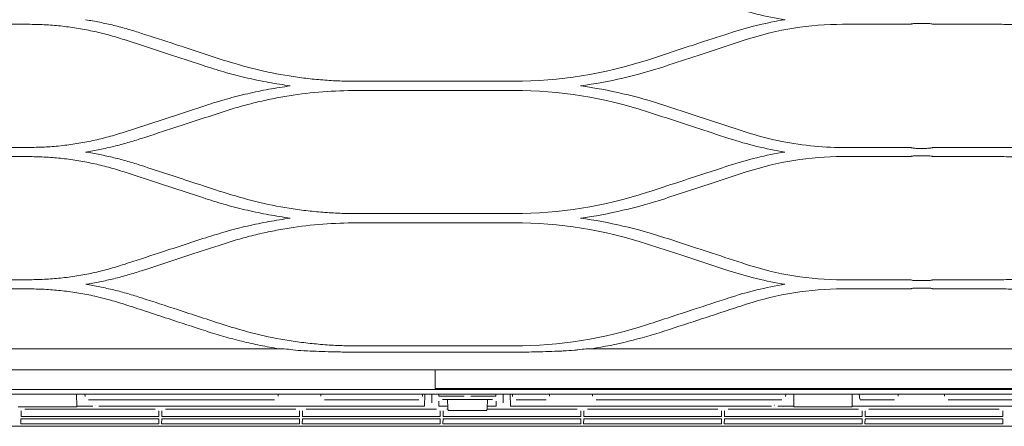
# Model space of a CAD drawing. Header units: inches. Extents: x 67014 to 70164, y -40762 to -35657.
# Tile 12 of 55: x 68467 to 68481, y -40490 to -40484. Entities that reach past the tile are written whole.
import ezdxf

# ---------------------------------------------------------------- set-up
doc = ezdxf.new("R2010")
doc.units = ezdxf.units.IN
doc.header["$MEASUREMENT"] = 0
doc.layers.add('p--klimatyzator', color=30, linetype='Continuous', lineweight=15)

# ---------------------------------------------------------------- blocks, each defined once
blk = doc.blocks.new('A$C66B7A3C4')
at = {"layer": 'p--klimatyzator', "lineweight": 15}
for p, q in [((18.818, 84.4), (18.818, 43.5)), ((18.114, 82.346), (18.114, 43.5)), ((18.662, 43.5), (18.662, 82.346)), ((18.684, 82.346), (18.684, 4.654)), ((19.758, 81.016), (19.758, 47.653)), ((17.501, 57.787), (17.501, 67.396)), ((18.987, 62.26), (18.987, 58.425)), ((19.167, 55.637), (19.167, 62.427)), ((8.064, 57.973), (8.064, 59.933)), ((11.647, 59.933), (11.647, 57.973)), ((11.912, 57.973), (11.912, 59.933)), ((15.495, 59.933), (15.495, 57.973)), ((15.76, 57.973), (15.76, 59.933)), ((19.255, 56.118), (19.255, 59.912)), ((19.304, 60.017), (19.472, 60.02)), ((19.472, 60.02), (19.472, 56.01)), ((19.544, 60.021), (19.681, 60.023)), ((19.544, 56.009), (19.544, 60.021)), ((19.681, 59.919), (19.681, 60.023)), ((19.681, 59.919), (19.681, 56.111)), ((18.883, 58.321), (18.818, 58.321)), ((8.038, 57.765), (8.038, 57.557)), ((11.673, 57.557), (11.673, 57.765)), ((11.887, 57.765), (11.887, 57.557)), ((15.52, 57.557), (15.52, 57.765)), ((15.735, 57.765), (15.735, 57.557)), ((17.503, 57.557), (17.503, 57.765)), ((8.064, 55.357), (8.064, 57.349)), ((11.647, 57.349), (11.647, 55.357)), ((11.912, 55.357), (11.912, 57.349)), ((15.495, 57.349), (15.495, 55.357)), ((15.76, 55.357), (15.76, 57.349)), ((17.501, 47.894), (17.501, 57.536)), ((18.818, 56.969), (18.883, 56.969)), ((18.987, 56.865), (18.987, 55.867)), ((19.472, 56.01), (19.304, 56.013)), ((19.304, 55.922), (19.472, 55.925)), ((19.472, 55.925), (19.472, 51.915)), ((19.681, 56.007), (19.544, 56.009)), ((19.544, 55.926), (19.681, 55.929)), ((19.544, 51.914), (19.544, 55.926)), ((19.681, 56.007), (19.681, 56.111)), ((19.681, 55.825), (19.681, 55.929)), ((18.818, 55.838), (18.972, 55.852)), ((18.818, 55.631), (19.167, 55.637)), ((19.167, 55.637), (19.188, 55.638)), ((19.188, 55.638), (19.188, 53.933)), ((19.255, 52.023), (19.255, 55.817)), ((19.681, 55.825), (19.681, 52.016)), ((19.167, 53.934), (18.818, 53.94)), ((19.188, 53.933), (19.167, 53.934)), ((19.167, 53.471), (19.167, 53.934)), ((18.892, 53.695), (18.818, 53.701)), ((18.987, 53.591), (18.987, 48.18)), ((19.145, 53.377), (19.145, 53.384)), ((19.167, 45.686), (19.167, 53.29)), ((19.472, 51.915), (19.304, 51.918)), ((19.681, 51.912), (19.544, 51.914)), ((19.681, 51.912), (19.681, 52.016)), ((19.255, 47.929), (19.255, 51.723)), ((19.304, 51.827), (19.472, 51.83)), ((19.472, 51.83), (19.472, 47.821)), ((19.544, 51.832), (19.681, 51.834)), ((19.544, 47.82), (19.544, 51.832)), ((19.681, 51.73), (19.681, 51.834)), ((19.681, 51.73), (19.681, 47.921)), ((18.883, 48.076), (18.818, 48.076)), ((19.681, 47.817), (19.681, 47.921)), ((19.255, 45.003), (19.255, 47.628)), ((19.472, 47.821), (19.304, 47.824)), ((19.304, 47.733), (19.472, 47.736)), ((19.472, 47.736), (19.472, 43.726)), ((19.681, 47.817), (19.544, 47.82)), ((19.544, 47.737), (19.681, 47.739)), ((19.544, 43.725), (19.544, 47.737)), ((19.681, 47.635), (19.681, 47.739)), ((19.681, 47.635), (19.681, 43.827)), ((19.758, 39.351), (19.758, 47.653)), ((18.818, 46.828), (18.883, 46.828)), ((18.987, 46.724), (18.987, 45.853)), ((9.723, 45.788), (9.723, 41.212)), ((9.988, 41.212), (9.988, 45.788)), ((13.571, 45.788), (13.571, 41.212)), ((13.836, 41.212), (13.836, 45.788)), ((17.419, 45.788), (17.419, 41.212)), ((17.599, 45.788), (17.599, 41.212)), ((18.818, 45.743), (18.892, 45.749)), ((18.818, 45.68), (19.167, 45.686)), ((18.818, 45.473), (18.974, 45.476)), ((18.974, 45.476), (19.07, 45.476)), ((18.877, 45.266), (18.818, 45.265)), ((18.877, 44.535), (18.877, 45.266)), ((18.974, 43.707), (18.974, 45.165)), ((18.974, 45.018), (19.228, 45.005)), ((19.022, 45.268), (19.167, 45.268)), ((19.167, 45.008), (19.167, 45.268)), ((19.228, 45.005), (19.302, 45.001)), ((19.302, 45.001), (19.302, 43.871)), ((18.877, 43.606), (18.877, 44.337)), ((19.228, 43.867), (18.974, 43.854)), ((19.167, 43.604), (19.167, 43.864)), ((19.302, 43.871), (19.228, 43.867)), ((19.255, 43.834), (19.255, 43.869)), ((18.818, 43.607), (18.877, 43.606)), ((19.167, 43.604), (19.022, 43.604)), ((19.472, 43.726), (19.304, 43.729)), ((19.304, 43.638), (19.472, 43.641)), ((19.472, 43.641), (19.472, 39.631)), ((19.681, 43.723), (19.544, 43.725)), ((19.544, 43.642), (19.681, 43.645)), ((19.544, 39.63), (19.544, 43.642)), ((19.681, 43.723), (19.681, 43.827)), ((19.681, 43.541), (19.681, 43.645)), ((18.114, 43.5), (18.114, 4.654)), ((18.818, 43.5), (18.818, 2.6)), ((18.974, 43.396), (18.818, 43.399)), ((19.07, 43.396), (18.974, 43.396)), ((19.255, 39.739), (19.255, 43.533)), ((19.681, 43.541), (19.681, 39.732)), ((19.167, 43.186), (18.818, 43.192)), ((18.818, 43.13), (18.892, 43.123)), ((18.987, 43.019), (18.987, 40.276)), ((19.167, 33.71), (19.167, 43.186)), ((18.883, 40.172), (18.818, 40.172)), ((19.472, 39.631), (19.304, 39.634)), ((19.681, 39.628), (19.544, 39.63)), ((19.544, 39.548), (19.681, 39.55)), ((19.681, 39.628), (19.681, 39.732)), ((19.681, 39.446), (19.681, 39.55)), ((19.255, 35.645), (19.255, 39.439)), ((19.304, 39.543), (19.472, 39.546)), ((19.472, 39.546), (19.472, 35.537)), ((19.544, 35.536), (19.544, 39.548)), ((19.681, 39.446), (19.681, 35.637)), ((19.758, 18.191), (19.758, 39.351)), ((17.501, 29.464), (17.501, 39.106)), ((18.818, 38.924), (18.883, 38.924)), ((18.987, 38.82), (18.987, 33.409)), ((19.472, 35.537), (19.304, 35.54)), ((19.681, 35.533), (19.681, 35.637)), ((19.255, 31.55), (19.255, 35.344)), ((19.304, 35.449), (19.472, 35.452)), ((19.472, 35.452), (19.472, 31.442)), ((19.681, 35.533), (19.544, 35.536)), ((19.544, 35.453), (19.681, 35.455)), ((19.544, 31.441), (19.544, 35.453)), ((19.681, 35.351), (19.681, 35.455)), ((19.681, 35.351), (19.681, 31.543)), ((19.145, 33.616), (19.145, 33.623)), ((18.818, 33.298), (18.892, 33.305)), ((19.167, 33.066), (19.167, 33.529)), ((18.818, 33.06), (19.167, 33.066)), ((19.167, 33.066), (19.188, 33.067)), ((19.188, 33.067), (19.188, 31.362)), ((8.064, 31.643), (8.064, 29.651)), ((11.647, 29.651), (11.647, 31.643)), ((11.912, 31.643), (11.912, 29.651)), ((15.495, 29.651), (15.495, 31.643)), ((15.76, 31.643), (15.76, 29.651)), ((19.681, 31.439), (19.681, 31.543)), ((19.472, 31.442), (19.304, 31.445)), ((19.681, 31.438), (19.544, 31.441))]:
    blk.add_line(p, q, dxfattribs=at)
for points, knots in [([(8.511, 62.736), (8.463, 62.584), (8.416, 62.432), (8.374, 62.278), (8.332, 62.125), (8.295, 61.971), (8.262, 61.816), (8.229, 61.661), (8.2, 61.506), (8.175, 61.35), (8.15, 61.195), (8.13, 61.038), (8.113, 60.881), (8.097, 60.724), (8.084, 60.567), (8.076, 60.409), (8.068, 60.25), (8.066, 60.091), (8.064, 59.933)], [0, 0, 0, 0, 1, 1, 1, 2, 2, 2, 3, 3, 3, 4, 4, 4, 5, 5, 5, 6, 6, 6, 6]), ([(12.359, 62.736), (12.312, 62.584), (12.265, 62.432), (12.222, 62.279), (12.181, 62.126), (12.144, 61.972), (12.111, 61.817), (12.078, 61.663), (12.049, 61.508), (12.024, 61.352), (11.999, 61.196), (11.978, 61.04), (11.962, 60.883), (11.945, 60.725), (11.932, 60.568), (11.924, 60.41), (11.917, 60.251), (11.914, 60.092), (11.912, 59.933)], [0, 0, 0, 0, 1, 1, 1, 2, 2, 2, 3, 3, 3, 4, 4, 4, 5, 5, 5, 6, 6, 6, 6]), ([(15.495, 59.933), (15.492, 60.092), (15.49, 60.251), (15.482, 60.41), (15.474, 60.568), (15.462, 60.726), (15.445, 60.883), (15.428, 61.04), (15.408, 61.197), (15.383, 61.352), (15.358, 61.508), (15.329, 61.663), (15.296, 61.818), (15.263, 61.973), (15.226, 62.126), (15.184, 62.279), (15.142, 62.432), (15.095, 62.584), (15.047, 62.736)], [0, 0, 0, 0, 1, 1, 1, 2, 2, 2, 3, 3, 3, 4, 4, 4, 5, 5, 5, 6, 6, 6, 6]), ([(16.207, 62.736), (16.16, 62.584), (16.113, 62.432), (16.071, 62.279), (16.029, 62.126), (15.992, 61.972), (15.959, 61.817), (15.926, 61.663), (15.897, 61.507), (15.872, 61.352), (15.847, 61.196), (15.826, 61.039), (15.81, 60.882), (15.793, 60.725), (15.78, 60.567), (15.773, 60.409), (15.765, 60.251), (15.763, 60.092), (15.76, 59.933)], [0, 0, 0, 0, 1, 1, 1, 2, 2, 2, 3, 3, 3, 4, 4, 4, 5, 5, 5, 6, 6, 6, 6]), ([(8.038, 57.765), (8.038, 57.788), (8.038, 57.812), (8.039, 57.834), (8.04, 57.855), (8.042, 57.876), (8.043, 57.894), (8.045, 57.912), (8.047, 57.928), (8.05, 57.94), (8.052, 57.953), (8.055, 57.962), (8.058, 57.968), (8.06, 57.972), (8.062, 57.973), (8.064, 57.973)], [0, 0, 0, 0, 1, 1, 1, 2, 2, 2, 3, 3, 3, 4, 4, 4, 5, 5, 5, 5]), ([(11.647, 57.973), (11.65, 57.973), (11.653, 57.969), (11.656, 57.961), (11.659, 57.953), (11.661, 57.94), (11.664, 57.924), (11.666, 57.909), (11.668, 57.89), (11.67, 57.869), (11.671, 57.848), (11.672, 57.826), (11.673, 57.803), (11.673, 57.79), (11.673, 57.778), (11.673, 57.765)], [0, 0, 0, 0, 1, 1, 1, 2, 2, 2, 3, 3, 3, 4, 4, 4, 5, 5, 5, 5]), ([(11.887, 57.765), (11.887, 57.789), (11.887, 57.812), (11.888, 57.834), (11.889, 57.856), (11.89, 57.877), (11.892, 57.895), (11.894, 57.913), (11.896, 57.929), (11.899, 57.942), (11.901, 57.954), (11.904, 57.963), (11.906, 57.968), (11.908, 57.972), (11.91, 57.973), (11.912, 57.973)], [0, 0, 0, 0, 1, 1, 1, 2, 2, 2, 3, 3, 3, 4, 4, 4, 5, 5, 5, 5]), ([(15.495, 57.973), (15.497, 57.973), (15.5, 57.969), (15.503, 57.961), (15.506, 57.953), (15.509, 57.941), (15.511, 57.926), (15.513, 57.912), (15.515, 57.893), (15.517, 57.873), (15.518, 57.853), (15.519, 57.831), (15.52, 57.808), (15.52, 57.794), (15.52, 57.78), (15.52, 57.765)], [0, 0, 0, 0, 1, 1, 1, 2, 2, 2, 3, 3, 3, 4, 4, 4, 5, 5, 5, 5]), ([(15.735, 57.765), (15.735, 57.789), (15.735, 57.812), (15.736, 57.834), (15.737, 57.856), (15.739, 57.877), (15.74, 57.895), (15.742, 57.913), (15.744, 57.929), (15.747, 57.942), (15.749, 57.954), (15.752, 57.963), (15.755, 57.968), (15.756, 57.972), (15.758, 57.973), (15.76, 57.973)], [0, 0, 0, 0, 1, 1, 1, 2, 2, 2, 3, 3, 3, 4, 4, 4, 5, 5, 5, 5]), ([(8.064, 57.349), (8.061, 57.349), (8.058, 57.354), (8.055, 57.361), (8.052, 57.369), (8.05, 57.381), (8.047, 57.396), (8.045, 57.411), (8.043, 57.429), (8.042, 57.45), (8.04, 57.469), (8.039, 57.492), (8.039, 57.515), (8.038, 57.529), (8.038, 57.543), (8.038, 57.557)], [0, 0, 0, 0, 1, 1, 1, 2, 2, 2, 3, 3, 3, 4, 4, 4, 5, 5, 5, 5]), ([(11.673, 57.557), (11.673, 57.535), (11.673, 57.512), (11.672, 57.491), (11.671, 57.469), (11.669, 57.449), (11.668, 57.431), (11.666, 57.413), (11.664, 57.398), (11.662, 57.385), (11.659, 57.372), (11.656, 57.362), (11.654, 57.356), (11.651, 57.352), (11.649, 57.349), (11.647, 57.349)], [0, 0, 0, 0, 1, 1, 1, 2, 2, 2, 3, 3, 3, 4, 4, 4, 5, 5, 5, 5]), ([(11.912, 57.349), (11.909, 57.349), (11.906, 57.353), (11.904, 57.361), (11.901, 57.369), (11.898, 57.38), (11.896, 57.395), (11.894, 57.41), (11.892, 57.427), (11.891, 57.447), (11.889, 57.467), (11.888, 57.489), (11.887, 57.512), (11.887, 57.527), (11.887, 57.542), (11.887, 57.557)], [0, 0, 0, 0, 1, 1, 1, 2, 2, 2, 3, 3, 3, 4, 4, 4, 5, 5, 5, 5]), ([(15.52, 57.557), (15.52, 57.534), (15.52, 57.511), (15.519, 57.489), (15.518, 57.468), (15.516, 57.447), (15.515, 57.429), (15.513, 57.411), (15.511, 57.395), (15.508, 57.383), (15.506, 57.37), (15.503, 57.361), (15.501, 57.355), (15.499, 57.351), (15.497, 57.349), (15.495, 57.349)], [0, 0, 0, 0, 1, 1, 1, 2, 2, 2, 3, 3, 3, 4, 4, 4, 5, 5, 5, 5]), ([(15.76, 57.349), (15.757, 57.349), (15.754, 57.354), (15.752, 57.361), (15.749, 57.369), (15.746, 57.381), (15.744, 57.395), (15.742, 57.41), (15.74, 57.428), (15.739, 57.448), (15.737, 57.468), (15.736, 57.49), (15.735, 57.513), (15.735, 57.527), (15.735, 57.542), (15.735, 57.557)], [0, 0, 0, 0, 1, 1, 1, 2, 2, 2, 3, 3, 3, 4, 4, 4, 5, 5, 5, 5]), ([(9.287, 50.181), (9.182, 50.503), (9.077, 50.825), (8.971, 51.147), (8.894, 51.381), (8.818, 51.615), (8.741, 51.85), (8.664, 52.084), (8.588, 52.319), (8.511, 52.553)], [0, 0, 0, 0, 1, 1, 1, 2, 2, 2, 3, 3, 3, 3]), ([(11.2, 52.553), (11.122, 52.315), (11.044, 52.076), (10.966, 51.838), (10.888, 51.6), (10.81, 51.362), (10.732, 51.124), (10.629, 50.809), (10.526, 50.495), (10.423, 50.181)], [0, 0, 0, 0, 1, 1, 1, 2, 2, 2, 3, 3, 3, 3]), ([(13.136, 50.181), (13.057, 50.42), (12.979, 50.66), (12.9, 50.9), (12.822, 51.139), (12.743, 51.379), (12.665, 51.618), (12.563, 51.93), (12.461, 52.241), (12.359, 52.553)], [0, 0, 0, 0, 1, 1, 1, 2, 2, 2, 3, 3, 3, 3]), ([(15.047, 52.553), (14.939, 52.221), (14.83, 51.89), (14.722, 51.558), (14.647, 51.329), (14.572, 51.099), (14.496, 50.869), (14.421, 50.64), (14.346, 50.41), (14.271, 50.181)], [0, 0, 0, 0, 1, 1, 1, 2, 2, 2, 3, 3, 3, 3]), ([(16.984, 50.181), (16.864, 50.547), (16.744, 50.913), (16.624, 51.279), (16.555, 51.491), (16.485, 51.704), (16.416, 51.916), (16.346, 52.128), (16.277, 52.341), (16.207, 52.553)], [0, 0, 0, 0, 1, 1, 1, 2, 2, 2, 3, 3, 3, 3]), ([(8.327, 52.047), (8.434, 51.72), (8.541, 51.393), (8.648, 51.065), (8.724, 50.834), (8.8, 50.602), (8.876, 50.37), (8.951, 50.138), (9.027, 49.906), (9.103, 49.674)], [0, 0, 0, 0, 1, 1, 1, 2, 2, 2, 3, 3, 3, 3]), ([(10.608, 49.674), (10.684, 49.908), (10.761, 50.142), (10.837, 50.376), (10.914, 50.609), (10.99, 50.843), (11.067, 51.077), (11.173, 51.4), (11.278, 51.723), (11.384, 52.047)], [0, 0, 0, 0, 1, 1, 1, 2, 2, 2, 3, 3, 3, 3]), ([(12.175, 52.047), (12.254, 51.803), (12.334, 51.56), (12.414, 51.316), (12.493, 51.072), (12.573, 50.829), (12.653, 50.585), (12.752, 50.282), (12.851, 49.978), (12.951, 49.674)], [0, 0, 0, 0, 1, 1, 1, 2, 2, 2, 3, 3, 3, 3]), ([(14.456, 49.674), (14.562, 49.998), (14.668, 50.322), (14.774, 50.646), (14.85, 50.88), (14.927, 51.113), (15.003, 51.346), (15.08, 51.58), (15.156, 51.813), (15.232, 52.046)], [0, 0, 0, 0, 1, 1, 1, 2, 2, 2, 3, 3, 3, 3]), ([(16.022, 52.046), (16.136, 51.698), (16.25, 51.35), (16.364, 51.002), (16.437, 50.781), (16.509, 50.56), (16.581, 50.338), (16.654, 50.117), (16.726, 49.896), (16.799, 49.674)], [0, 0, 0, 0, 1, 1, 1, 2, 2, 2, 3, 3, 3, 3]), ([(17.532, 47.65), (17.536, 47.616), (17.54, 47.582), (17.543, 47.547), (17.553, 47.44), (17.56, 47.332), (17.565, 47.224)], [0, 0, 0, 0, 1, 1, 1, 2, 2, 2, 2]), ([(17.565, 47.224), (17.568, 47.171), (17.57, 47.118), (17.572, 47.065), (17.577, 46.948), (17.582, 46.83), (17.585, 46.713), (17.589, 46.599), (17.592, 46.485), (17.594, 46.37)], [0, 0, 0, 0, 1, 1, 1, 2, 2, 2, 3, 3, 3, 3]), ([(17.594, 46.37), (17.594, 46.346), (17.595, 46.321), (17.595, 46.297), (17.597, 46.199), (17.598, 46.101), (17.598, 46.003), (17.599, 45.931), (17.599, 45.86), (17.599, 45.788)], [0, 0, 0, 0, 1, 1, 1, 2, 2, 2, 3, 3, 3, 3]), ([(9.103, 37.326), (9.198, 37.64), (9.293, 37.954), (9.372, 38.273), (9.452, 38.593), (9.515, 38.917), (9.567, 39.243), (9.592, 39.406), (9.615, 39.569), (9.635, 39.733), (9.654, 39.896), (9.671, 40.06), (9.684, 40.225), (9.697, 40.389), (9.707, 40.553), (9.713, 40.718), (9.719, 40.882), (9.721, 41.047), (9.723, 41.212)], [0, 0, 0, 0, 1, 1, 1, 2, 2, 2, 3, 3, 3, 4, 4, 4, 5, 5, 5, 6, 6, 6, 6]), ([(9.988, 41.212), (9.995, 40.883), (10.003, 40.554), (10.027, 40.226), (10.051, 39.897), (10.092, 39.569), (10.144, 39.244), (10.17, 39.081), (10.199, 38.919), (10.231, 38.758), (10.264, 38.596), (10.299, 38.436), (10.338, 38.276), (10.376, 38.116), (10.418, 37.957), (10.463, 37.799), (10.509, 37.64), (10.558, 37.483), (10.608, 37.326)], [0, 0, 0, 0, 1, 1, 1, 2, 2, 2, 3, 3, 3, 4, 4, 4, 5, 5, 5, 6, 6, 6, 6]), ([(12.951, 37.326), (13.046, 37.641), (13.141, 37.956), (13.22, 38.275), (13.3, 38.595), (13.363, 38.919), (13.415, 39.244), (13.44, 39.407), (13.463, 39.571), (13.483, 39.734), (13.502, 39.898), (13.518, 40.062), (13.532, 40.226), (13.545, 40.39), (13.555, 40.554), (13.561, 40.718), (13.567, 40.883), (13.569, 41.047), (13.571, 41.212)], [0, 0, 0, 0, 1, 1, 1, 2, 2, 2, 3, 3, 3, 4, 4, 4, 5, 5, 5, 6, 6, 6, 6]), ([(13.836, 41.212), (13.844, 40.883), (13.851, 40.554), (13.875, 40.226), (13.899, 39.898), (13.94, 39.571), (13.992, 39.246), (14.018, 39.083), (14.047, 38.92), (14.08, 38.758), (14.112, 38.597), (14.147, 38.436), (14.186, 38.276), (14.225, 38.116), (14.266, 37.957), (14.311, 37.798), (14.357, 37.64), (14.406, 37.483), (14.456, 37.326)], [0, 0, 0, 0, 1, 1, 1, 2, 2, 2, 3, 3, 3, 4, 4, 4, 5, 5, 5, 6, 6, 6, 6]), ([(16.799, 37.326), (16.894, 37.641), (16.989, 37.955), (17.068, 38.274), (17.147, 38.594), (17.211, 38.918), (17.262, 39.243), (17.288, 39.406), (17.311, 39.569), (17.331, 39.733), (17.35, 39.897), (17.366, 40.061), (17.379, 40.225), (17.393, 40.389), (17.403, 40.553), (17.409, 40.718), (17.415, 40.882), (17.417, 41.047), (17.419, 41.212)], [0, 0, 0, 0, 1, 1, 1, 2, 2, 2, 3, 3, 3, 4, 4, 4, 5, 5, 5, 6, 6, 6, 6]), ([(17.599, 41.212), (17.599, 41.187), (17.599, 41.163), (17.599, 41.138), (17.599, 41.04), (17.598, 40.942), (17.597, 40.844), (17.596, 40.772), (17.595, 40.701), (17.594, 40.63)], [0, 0, 0, 0, 1, 1, 1, 2, 2, 2, 3, 3, 3, 3]), ([(17.594, 40.63), (17.593, 40.577), (17.592, 40.525), (17.59, 40.473), (17.587, 40.355), (17.584, 40.238), (17.58, 40.121), (17.575, 40.006), (17.571, 39.891), (17.565, 39.776)], [0, 0, 0, 0, 1, 1, 1, 2, 2, 2, 3, 3, 3, 3]), ([(17.565, 39.776), (17.563, 39.741), (17.562, 39.707), (17.559, 39.672), (17.553, 39.564), (17.545, 39.456), (17.532, 39.35)], [0, 0, 0, 0, 1, 1, 1, 2, 2, 2, 2]), ([(9.855, 39.275), (9.824, 39.067), (9.792, 38.859), (9.755, 38.652), (9.718, 38.446), (9.674, 38.24), (9.627, 38.036), (9.579, 37.831), (9.528, 37.627), (9.471, 37.425), (9.413, 37.222), (9.35, 37.021), (9.287, 36.819)], [0, 0, 0, 0, 1, 1, 1, 2, 2, 2, 3, 3, 3, 4, 4, 4, 4]), ([(10.423, 36.819), (10.36, 37.021), (10.297, 37.224), (10.239, 37.427), (10.182, 37.63), (10.131, 37.834), (10.083, 38.039), (10.036, 38.244), (9.993, 38.449), (9.955, 38.655), (9.918, 38.861), (9.887, 39.068), (9.855, 39.275)], [0, 0, 0, 0, 1, 1, 1, 2, 2, 2, 3, 3, 3, 4, 4, 4, 4]), ([(13.703, 39.273), (13.672, 39.066), (13.641, 38.858), (13.603, 38.652), (13.566, 38.446), (13.522, 38.241), (13.475, 38.037), (13.428, 37.832), (13.376, 37.628), (13.319, 37.426), (13.262, 37.222), (13.199, 37.021), (13.136, 36.819)], [0, 0, 0, 0, 1, 1, 1, 2, 2, 2, 3, 3, 3, 4, 4, 4, 4]), ([(14.271, 36.819), (14.208, 37.021), (14.145, 37.222), (14.087, 37.426), (14.03, 37.628), (13.979, 37.832), (13.931, 38.037), (13.884, 38.241), (13.841, 38.446), (13.803, 38.652), (13.766, 38.858), (13.735, 39.066), (13.703, 39.273)], [0, 0, 0, 0, 1, 1, 1, 2, 2, 2, 3, 3, 3, 4, 4, 4, 4]), ([(17.501, 38.942), (17.47, 38.763), (17.439, 38.584), (17.403, 38.405), (17.368, 38.227), (17.327, 38.049), (17.284, 37.873), (17.241, 37.695), (17.195, 37.519), (17.144, 37.344), (17.094, 37.168), (17.039, 36.994), (16.984, 36.819)], [0, 0, 0, 0, 1, 1, 1, 2, 2, 2, 3, 3, 3, 4, 4, 4, 4]), ([(8.327, 34.953), (8.434, 35.28), (8.541, 35.607), (8.648, 35.935), (8.724, 36.166), (8.8, 36.398), (8.876, 36.63), (8.951, 36.862), (9.027, 37.094), (9.103, 37.326)], [0, 0, 0, 0, 1, 1, 1, 2, 2, 2, 3, 3, 3, 3]), ([(10.608, 37.326), (10.684, 37.092), (10.761, 36.858), (10.837, 36.624), (10.914, 36.391), (10.99, 36.157), (11.067, 35.923), (11.173, 35.6), (11.278, 35.277), (11.384, 34.953)], [0, 0, 0, 0, 1, 1, 1, 2, 2, 2, 3, 3, 3, 3]), ([(12.175, 34.953), (12.254, 35.197), (12.334, 35.44), (12.414, 35.684), (12.493, 35.927), (12.573, 36.171), (12.653, 36.415), (12.752, 36.718), (12.851, 37.022), (12.951, 37.326)], [0, 0, 0, 0, 1, 1, 1, 2, 2, 2, 3, 3, 3, 3]), ([(14.456, 37.326), (14.562, 37.002), (14.668, 36.678), (14.774, 36.354), (14.85, 36.12), (14.927, 35.887), (15.003, 35.654), (15.08, 35.42), (15.156, 35.187), (15.232, 34.953)], [0, 0, 0, 0, 1, 1, 1, 2, 2, 2, 3, 3, 3, 3]), ([(16.022, 34.953), (16.136, 35.302), (16.25, 35.65), (16.364, 35.998), (16.437, 36.219), (16.509, 36.44), (16.581, 36.662), (16.654, 36.883), (16.726, 37.104), (16.799, 37.326)], [0, 0, 0, 0, 1, 1, 1, 2, 2, 2, 3, 3, 3, 3]), ([(9.287, 36.819), (9.182, 36.497), (9.077, 36.175), (8.971, 35.853), (8.894, 35.619), (8.818, 35.385), (8.741, 35.15), (8.664, 34.916), (8.588, 34.681), (8.511, 34.447)], [0, 0, 0, 0, 1, 1, 1, 2, 2, 2, 3, 3, 3, 3]), ([(11.2, 34.447), (11.122, 34.685), (11.044, 34.923), (10.966, 35.162), (10.888, 35.4), (10.81, 35.638), (10.732, 35.876), (10.629, 36.191), (10.526, 36.505), (10.423, 36.819)], [0, 0, 0, 0, 1, 1, 1, 2, 2, 2, 3, 3, 3, 3]), ([(13.136, 36.819), (13.057, 36.58), (12.979, 36.34), (12.9, 36.1), (12.822, 35.861), (12.743, 35.621), (12.665, 35.382), (12.563, 35.07), (12.461, 34.759), (12.359, 34.447)], [0, 0, 0, 0, 1, 1, 1, 2, 2, 2, 3, 3, 3, 3]), ([(15.047, 34.447), (14.939, 34.779), (14.83, 35.11), (14.722, 35.442), (14.647, 35.671), (14.572, 35.901), (14.496, 36.131), (14.421, 36.36), (14.346, 36.59), (14.271, 36.819)], [0, 0, 0, 0, 1, 1, 1, 2, 2, 2, 3, 3, 3, 3]), ([(16.984, 36.819), (16.864, 36.453), (16.744, 36.087), (16.624, 35.721), (16.555, 35.509), (16.485, 35.296), (16.416, 35.084), (16.346, 34.872), (16.277, 34.659), (16.207, 34.447)], [0, 0, 0, 0, 1, 1, 1, 2, 2, 2, 3, 3, 3, 3]), ([(7.931, 33.321), (7.955, 33.458), (7.978, 33.595), (8.005, 33.732), (8.033, 33.869), (8.063, 34.006), (8.096, 34.141), (8.129, 34.278), (8.164, 34.414), (8.203, 34.548), (8.242, 34.684), (8.285, 34.819), (8.327, 34.953)], [0, 0, 0, 0, 1, 1, 1, 2, 2, 2, 3, 3, 3, 4, 4, 4, 4]), ([(11.384, 34.953), (11.426, 34.819), (11.469, 34.685), (11.507, 34.55), (11.546, 34.416), (11.581, 34.28), (11.614, 34.144), (11.647, 34.009), (11.678, 33.872), (11.705, 33.735), (11.732, 33.598), (11.756, 33.461), (11.779, 33.323)], [0, 0, 0, 0, 1, 1, 1, 2, 2, 2, 3, 3, 3, 4, 4, 4, 4]), ([(11.779, 33.323), (11.803, 33.461), (11.826, 33.598), (11.854, 33.735), (11.881, 33.872), (11.911, 34.008), (11.944, 34.144), (11.977, 34.28), (12.012, 34.415), (12.051, 34.55), (12.09, 34.685), (12.132, 34.819), (12.175, 34.953)], [0, 0, 0, 0, 1, 1, 1, 2, 2, 2, 3, 3, 3, 4, 4, 4, 4]), ([(15.232, 34.953), (15.275, 34.819), (15.317, 34.685), (15.356, 34.55), (15.394, 34.416), (15.43, 34.28), (15.463, 34.144), (15.495, 34.009), (15.526, 33.873), (15.553, 33.736), (15.58, 33.599), (15.604, 33.462), (15.627, 33.324)], [0, 0, 0, 0, 1, 1, 1, 2, 2, 2, 3, 3, 3, 4, 4, 4, 4]), ([(15.627, 33.324), (15.651, 33.462), (15.674, 33.599), (15.701, 33.735), (15.729, 33.872), (15.759, 34.008), (15.792, 34.144), (15.825, 34.28), (15.86, 34.415), (15.899, 34.55), (15.938, 34.685), (15.98, 34.819), (16.022, 34.953)], [0, 0, 0, 0, 1, 1, 1, 2, 2, 2, 3, 3, 3, 4, 4, 4, 4]), ([(8.511, 34.447), (8.463, 34.295), (8.416, 34.142), (8.374, 33.989), (8.332, 33.836), (8.295, 33.682), (8.262, 33.527), (8.229, 33.372), (8.2, 33.217), (8.175, 33.061), (8.15, 32.905), (8.13, 32.749), (8.113, 32.592), (8.097, 32.435), (8.084, 32.277), (8.076, 32.119), (8.068, 31.961), (8.066, 31.802), (8.064, 31.643)], [0, 0, 0, 0, 1, 1, 1, 2, 2, 2, 3, 3, 3, 4, 4, 4, 5, 5, 5, 6, 6, 6, 6]), ([(11.596, 32.602), (11.58, 32.757), (11.559, 32.911), (11.535, 33.064), (11.51, 33.22), (11.481, 33.375), (11.448, 33.529), (11.415, 33.684), (11.378, 33.838), (11.336, 33.99), (11.294, 34.143), (11.247, 34.295), (11.2, 34.447)], [0, 0, 0, 0, 1, 1, 1, 2, 2, 2, 3, 3, 3, 4, 4, 4, 4]), ([(12.359, 34.447), (12.312, 34.295), (12.265, 34.143), (12.222, 33.989), (12.181, 33.837), (12.144, 33.683), (12.111, 33.528), (12.078, 33.373), (12.049, 33.218), (12.024, 33.062), (11.999, 32.907), (11.978, 32.75), (11.962, 32.593), (11.945, 32.436), (11.932, 32.278), (11.924, 32.12), (11.917, 31.962), (11.914, 31.802), (11.912, 31.643)], [0, 0, 0, 0, 1, 1, 1, 2, 2, 2, 3, 3, 3, 4, 4, 4, 5, 5, 5, 6, 6, 6, 6]), ([(15.495, 31.643), (15.492, 31.803), (15.49, 31.962), (15.482, 32.121), (15.474, 32.279), (15.462, 32.437), (15.445, 32.594), (15.428, 32.751), (15.408, 32.907), (15.383, 33.063), (15.358, 33.219), (15.329, 33.374), (15.296, 33.528), (15.263, 33.683), (15.226, 33.837), (15.184, 33.99), (15.142, 34.143), (15.095, 34.295), (15.047, 34.447)], [0, 0, 0, 0, 1, 1, 1, 2, 2, 2, 3, 3, 3, 4, 4, 4, 5, 5, 5, 6, 6, 6, 6]), ([(16.207, 34.447), (16.16, 34.295), (16.113, 34.143), (16.071, 33.989), (16.029, 33.837), (15.992, 33.683), (15.959, 33.528), (15.926, 33.373), (15.897, 33.218), (15.872, 33.062), (15.847, 32.907), (15.826, 32.75), (15.81, 32.593), (15.793, 32.436), (15.78, 32.278), (15.773, 32.12), (15.765, 31.961), (15.763, 31.802), (15.76, 31.643)], [0, 0, 0, 0, 1, 1, 1, 2, 2, 2, 3, 3, 3, 4, 4, 4, 5, 5, 5, 6, 6, 6, 6]), ([(11.647, 31.643), (11.644, 31.803), (11.642, 31.962), (11.634, 32.121), (11.627, 32.274), (11.615, 32.428), (11.599, 32.58)], [0, 0, 0, 0, 1, 1, 1, 2, 2, 2, 2])]:
    blk.add_open_spline(points, degree=3, knots=knots, dxfattribs=at)
for points in [[(11.2, 62.736), (11.513, 61.838), (11.665, 60.886), (11.647, 59.933)], [(17.501, 57.787), (17.502, 57.78), (17.503, 57.773), (17.503, 57.765)], [(17.503, 57.557), (17.503, 57.55), (17.502, 57.543), (17.501, 57.536)], [(8.511, 52.553), (8.214, 53.461), (8.064, 54.397), (8.064, 55.357)], [(11.647, 55.357), (11.647, 55.042), (11.631, 54.73), (11.598, 54.42)], [(12.359, 52.553), (12.061, 53.463), (11.912, 54.398), (11.912, 55.357)], [(15.495, 55.357), (15.495, 54.399), (15.345, 53.463), (15.047, 52.553)], [(16.207, 52.553), (15.909, 53.463), (15.76, 54.399), (15.76, 55.357)], [(11.598, 54.42), (11.529, 53.772), (11.397, 53.156), (11.2, 52.553)], [(7.536, 52.047), (7.711, 52.583), (7.843, 53.127), (7.931, 53.679)], [(7.931, 53.679), (8.019, 53.127), (8.151, 52.583), (8.327, 52.047)], [(11.384, 52.047), (11.559, 52.582), (11.691, 53.126), (11.779, 53.677)], [(11.779, 53.677), (11.867, 53.126), (11.999, 52.582), (12.175, 52.047)], [(15.232, 52.046), (15.408, 52.582), (15.539, 53.125), (15.627, 53.676)], [(15.627, 53.676), (15.715, 53.125), (15.847, 52.582), (16.022, 52.046)], [(9.855, 47.725), (9.74, 48.557), (9.551, 49.376), (9.287, 50.181)], [(10.423, 50.181), (10.16, 49.375), (9.97, 48.556), (9.855, 47.725)], [(13.703, 47.727), (13.588, 48.557), (13.399, 49.376), (13.136, 50.181)], [(14.271, 50.181), (14.008, 49.376), (13.818, 48.557), (13.703, 47.727)], [(17.502, 48.054), (17.385, 48.772), (17.213, 49.482), (16.984, 50.181)], [(9.103, 49.674), (9.515, 48.415), (9.723, 47.117), (9.723, 45.788)], [(9.988, 45.788), (9.988, 47.117), (10.195, 48.414), (10.608, 49.674)], [(12.951, 49.674), (13.364, 48.413), (13.571, 47.116), (13.571, 45.788)], [(13.836, 45.788), (13.836, 47.116), (14.043, 48.413), (14.456, 49.674)], [(16.799, 49.674), (17.212, 48.413), (17.419, 47.115), (17.419, 45.788)], [(17.532, 47.65), (17.523, 47.732), (17.512, 47.813), (17.501, 47.894)], [(18.114, 43.5), (18.253, 43.5), (18.436, 43.5), (18.662, 43.5)], [(17.501, 39.106), (17.512, 39.187), (17.523, 39.268), (17.532, 39.35)]]:
    blk.add_open_spline(points, degree=3, dxfattribs=at)

msp = doc.modelspace()

# ---------------------------------------------------------------- block references
at = {"layer": 'p--klimatyzator', "color": 2, "linetype": 'Continuous', "lineweight": 60, "xscale": 0.5, "yscale": 0.5, "zscale": 0.5, "rotation": 270}
msp.add_blockref('A$C66B7A3C4', (68451.098, -40479.83), dxfattribs=at)

doc.saveas('drawing.dxf')
